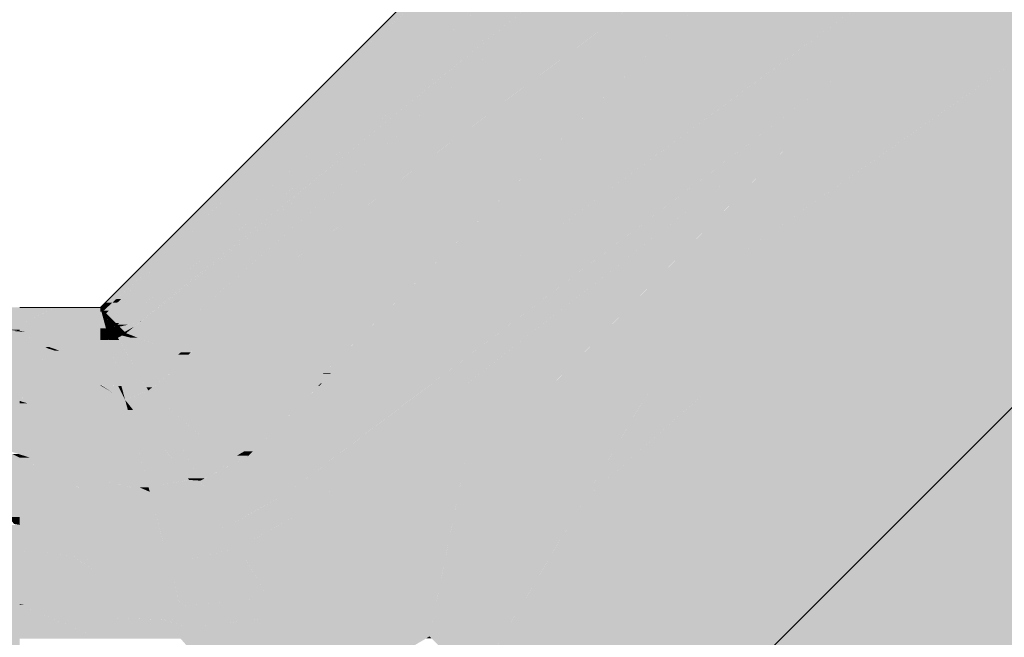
# Model space of a CAD drawing. Extents: x -123 to 597, y -160 to 584.
# Tile 160 of 207: x 13.145 to 14.659, y 226.224 to 227.174. Entities that reach past the tile are written whole.
import ezdxf
from ezdxf.lldxf.tags import DXFTag

# ---------------------------------------------------------------- set-up
doc = ezdxf.new("R2010")
doc.units = 0
doc.layers.get('0').update_dxf_attribs({"lineweight": 35})
for name, color, linetype, lineweight, true_color in [('S_Entlüftung', 4, 'Continuous', 5, 0x00ffff), ('S_Entlüftung-Shading', 4, 'Continuous', 5, 0x00ffff), ('S_Entlüftung_Beschriftung', 4, 'Continuous', 18, 0x00ffff), ('S_Entlüftung_Beschriftung-Shading', 4, 'Continuous', 18, 0x00ffff)]:
    doc.layers.add(name, color=color, linetype=linetype, lineweight=lineweight, true_color=true_color)
tags = doc.linetypes.add('STRICHPUNKT2', pattern=[12.7, 6.35, -3.175, 0, -3.175]).pattern_tags.tags
tags[10:11] = [DXFTag(74, 4), DXFTag(75, 0), DXFTag(340, '0'), DXFTag(46, 0.0), DXFTag(50, 0.0), DXFTag(44, 0.0), DXFTag(45, 0.0)]
tags[8:9] = [DXFTag(74, 4), DXFTag(75, 0), DXFTag(340, '0'), DXFTag(46, 0.0), DXFTag(50, 0.0), DXFTag(44, 0.0), DXFTag(45, 0.0)]
tags[6:7] = [DXFTag(74, 4), DXFTag(75, 0), DXFTag(340, '0'), DXFTag(46, 0.0), DXFTag(50, 0.0), DXFTag(44, 0.0), DXFTag(45, 0.0)]
tags[4:5] = [DXFTag(74, 4), DXFTag(75, 0), DXFTag(340, '0'), DXFTag(46, 0.0), DXFTag(50, 0.0), DXFTag(44, 0.0), DXFTag(45, 0.0)]

# ---------------------------------------------------------------- blocks, each defined once
blk = doc.blocks.new('Shading-A07ALSGF1N', base_point=(15.888, 226.239))
at = {"layer": 'S_Entlüftung_Beschriftung-Shading', "color": 134, "true_color": 0x009090}
for points in [[(13.6555, 227.0862), (13.624, 227.0862), (14.0432, 227.4525)], [(13.5307, 226.9618), (13.5237, 226.9618), (13.9425, 227.3517)], [(13.5237, 226.9618), (13.9425, 227.3517), (13.9366, 227.3517)], [(13.5307, 226.9618), (13.7955, 227.2048), (13.7873, 227.2048)], [(13.5525, 226.9618), (13.5307, 226.9618), (13.7955, 227.2048)], [(13.624, 227.0862), (13.744, 227.1911), (13.7289, 227.1911)], [(13.2875, 226.7387), (13.2764, 226.7387), (13.6555, 227.0862)], [(13.2764, 226.7387), (13.6555, 227.0862), (13.624, 227.0862)], [(13.2875, 226.7387), (13.5307, 226.9618), (13.5237, 226.9618)], [(13.3007, 226.744), (13.2933, 226.744), (13.5307, 226.9618)], [(13.3578, 226.7671), (13.3251, 226.7671), (13.5525, 226.9618)], [(13.3251, 226.7671), (13.5525, 226.9618), (13.5307, 226.9618)], [(13.2979, 226.7072), (13.2929, 226.7072), (13.3578, 226.7671)], [(13.3007, 226.744), (13.3578, 226.7671), (13.3251, 226.7671)], [(13.3328, 226.744), (13.3007, 226.744), (13.3578, 226.7671)], [(13.3093, 226.7223), (13.2778, 226.7223), (13.3328, 226.744)], [(13.2778, 226.7223), (13.3328, 226.744), (13.3007, 226.744)], [(13.2951, 226.7387), (13.2875, 226.7387), (13.3007, 226.744)], [(13.2875, 226.7387), (13.3007, 226.744), (13.2933, 226.744)], [(13.1449, 226.7053), (13.2012, 226.7312), (13.1449, 226.7312)], [(13.2689, 226.7245), (13.1868, 226.7245), (13.2012, 226.7312)], [(13.2689, 226.7245), (13.2689, 226.7312), (13.2012, 226.7312)], [(13.2689, 226.7312), (13.2875, 226.7387), (13.2764, 226.7387)], [(13.2793, 226.7312), (13.2689, 226.7312), (13.2875, 226.7387)], [(13.2724, 226.7252), (13.2705, 226.7252), (13.2689, 226.7312)], [(13.2707, 226.7246), (13.2689, 226.7246), (13.2689, 226.7312)], [(13.2739, 226.7262), (13.2718, 226.7262), (13.2689, 226.7312)], [(13.2739, 226.7262), (13.2793, 226.7312), (13.2689, 226.7312)], [(13.2724, 226.7252), (13.2739, 226.7262), (13.2718, 226.7262)], [(13.2749, 226.7252), (13.2724, 226.7252), (13.2739, 226.7262)], [(13.2819, 226.7262), (13.2739, 226.7262), (13.2951, 226.7387)], [(13.2739, 226.7262), (13.2951, 226.7387), (13.2875, 226.7387)], [(13.2778, 226.7223), (13.2819, 226.7262), (13.2739, 226.7262)], [(13.2689, 226.7053), (13.1449, 226.7053), (13.2689, 226.7245)], [(13.1449, 226.7053), (13.2689, 226.7245), (13.1868, 226.7245)], [(13.2689, 226.7245), (13.2707, 226.7246), (13.2689, 226.7246)], [(13.2707, 226.7245), (13.2689, 226.7245), (13.2707, 226.7246)], [(13.2775, 226.6992), (13.2689, 226.6992), (13.2707, 226.7245)], [(13.2689, 226.6992), (13.2707, 226.7245), (13.2689, 226.7245)], [(13.2707, 226.7246), (13.2724, 226.7252), (13.2705, 226.7252)], [(13.2727, 226.7246), (13.2707, 226.7246), (13.2724, 226.7252)], [(13.2718, 226.7205), (13.2727, 226.7246), (13.2707, 226.7246)], [(13.2751, 226.7205), (13.2718, 226.7205), (13.2727, 226.7246)], [(13.272, 226.7196), (13.2751, 226.7205), (13.2718, 226.7205)], [(13.2756, 226.7196), (13.272, 226.7196), (13.2751, 226.7205)], [(13.2767, 226.7021), (13.2756, 226.7196), (13.272, 226.7196)], [(13.274, 226.7223), (13.2749, 226.7252), (13.2724, 226.7252)], [(13.2778, 226.7223), (13.274, 226.7223), (13.2749, 226.7252)], [(13.2751, 226.7205), (13.2778, 226.7223), (13.274, 226.7223)], [(13.2796, 226.7205), (13.2751, 226.7205), (13.2778, 226.7223)], [(13.2828, 226.7072), (13.2796, 226.7205), (13.2751, 226.7205)], [(13.2857, 226.7021), (13.2767, 226.7021), (13.2756, 226.7196)], [(13.2929, 226.7072), (13.3093, 226.7223), (13.2778, 226.7223)], [(13.2929, 226.7072), (13.2828, 226.7072), (13.2796, 226.7205)], [(13.2689, 226.6985), (13.2689, 226.7053), (13.1449, 226.7053)], [(13.2689, 226.6985), (13.2171, 226.6985), (13.1449, 226.7053)], [(13.1449, 226.6968), (13.2358, 226.6968), (13.1449, 226.7053)], [(13.2013, 226.6937), (13.2689, 226.6937), (13.1449, 226.6968)], [(13.2689, 226.6937), (13.1449, 226.6968), (13.2358, 226.6968)], [(13.1449, 226.6947), (13.1835, 226.6947), (13.1449, 226.6968)], [(13.2689, 226.6937), (13.2689, 226.6985), (13.2171, 226.6985)], [(13.2689, 226.6985), (13.2775, 226.6992), (13.2689, 226.6992)], [(13.2777, 226.6985), (13.2689, 226.6985), (13.2775, 226.6992)], [(13.2786, 226.695), (13.2689, 226.695), (13.2777, 226.6985)], [(13.2689, 226.695), (13.2777, 226.6985), (13.2689, 226.6985)], [(13.2775, 226.6992), (13.2857, 226.7021), (13.2767, 226.7021)], [(13.2874, 226.6992), (13.2775, 226.6992), (13.2857, 226.7021)], [(13.2776, 226.6987), (13.2874, 226.6992), (13.2775, 226.6992)], [(13.2877, 226.6987), (13.2776, 226.6987), (13.2874, 226.6992)], [(13.2786, 226.695), (13.2877, 226.6987), (13.2776, 226.6987)], [(13.2857, 226.7021), (13.2929, 226.7072), (13.2828, 226.7072)], [(13.2916, 226.7021), (13.2857, 226.7021), (13.2954, 226.7047)], [(13.2857, 226.7021), (13.2954, 226.7047), (13.2893, 226.7047)], [(13.2874, 226.6992), (13.2916, 226.7021), (13.2857, 226.7021)], [(13.2883, 226.6992), (13.2874, 226.6992), (13.2954, 226.7047)], [(13.2877, 226.6987), (13.2883, 226.6992), (13.2874, 226.6992)], [(13.2954, 226.7047), (13.2893, 226.7047), (13.2929, 226.7072)], [(13.2954, 226.7047), (13.2979, 226.7072), (13.2929, 226.7072)], [(13.152, 226.6937), (13.2013, 226.6937), (13.1449, 226.6947)], [(13.2013, 226.6937), (13.1449, 226.6947), (13.1835, 226.6947)], [(13.1449, 226.6937), (13.152, 226.6937), (13.1449, 226.6947)], [(13.2689, 226.6937), (13.2786, 226.695), (13.2689, 226.695)]]:
    blk.add_solid(points, dxfattribs=at)
at = {"layer": 'S_Entlüftung_Beschriftung-Shading', "color": 132, "true_color": 0x00e4e4}
for points in [[(13.6478, 226.6147), (13.6096, 226.6147), (14.7213, 227.4058)], [(13.6096, 226.6147), (14.7213, 227.4058), (14.6896, 227.4058)], [(14.4009, 227.0854), (14.2866, 227.0854), (14.7213, 227.4058)], [(13.6096, 226.6147), (14.6096, 227.3471), (14.3522, 227.3471)], [(13.6096, 226.6147), (13.6081, 226.6147), (14.344, 227.339)], [(13.6081, 226.6147), (14.344, 227.339), (14.3323, 227.339)], [(13.6324, 226.5034), (13.4967, 226.5034), (14.4009, 227.0854)], [(13.4967, 226.5034), (14.4009, 227.0854), (14.2866, 227.0854)], [(14.28, 226.9645), (14.2413, 226.9645), (14.4009, 227.0854)], [(13.8353, 226.6165), (13.7818, 226.6165), (14.28, 226.9645)], [(13.7818, 226.6165), (14.28, 226.9645), (14.2413, 226.9645)], [(13.9283, 226.6127), (13.8305, 226.6127), (14.28, 226.9645)], [(13.4967, 226.5034), (13.6478, 226.6147), (13.6096, 226.6147)], [(13.4967, 226.5034), (13.6053, 226.6105), (13.6038, 226.6105)], [(13.6159, 226.4449), (13.5552, 226.4449), (13.8305, 226.6127)], [(13.5552, 226.4449), (13.8305, 226.6127), (13.7769, 226.6127)], [(13.6038, 226.6105), (13.6096, 226.6147), (13.6081, 226.6147)], [(13.6053, 226.6105), (13.6038, 226.6105), (13.6096, 226.6147)], [(13.8345, 226.519), (13.7106, 226.519), (13.9213, 226.6058)], [(13.7106, 226.519), (13.9213, 226.6058), (13.8215, 226.6058)], [(13.8305, 226.6127), (13.7769, 226.6127), (13.7818, 226.6165)], [(13.8305, 226.6127), (13.8353, 226.6165), (13.7818, 226.6165)], [(13.9213, 226.6058), (13.8215, 226.6058), (13.8305, 226.6127)], [(13.9213, 226.6058), (13.9283, 226.6127), (13.8305, 226.6127)], [(13.7166, 226.4182), (13.5818, 226.4182), (13.8345, 226.519)], [(13.5818, 226.4182), (13.8345, 226.519), (13.7106, 226.519)], [(13.6718, 226.3562), (13.6439, 226.3562), (13.8345, 226.519)], [(13.5479, 226.4522), (13.43, 226.4522), (13.4967, 226.5034)], [(13.5552, 226.4449), (13.6324, 226.5034), (13.4967, 226.5034)], [(13.4486, 226.42), (13.3523, 226.42), (13.43, 226.4522)], [(13.4342, 226.4449), (13.5479, 226.4522), (13.43, 226.4522)], [(13.5552, 226.4449), (13.4342, 226.4449), (13.5479, 226.4522)], [(13.4635, 226.3942), (13.5552, 226.4449), (13.4342, 226.4449)], [(13.5818, 226.4182), (13.5071, 226.4182), (13.5552, 226.4449)], [(13.5818, 226.4182), (13.6159, 226.4449), (13.5552, 226.4449)], [(13.2689, 226.3967), (13.1449, 226.3967), (13.2689, 226.409)], [(13.1449, 226.3967), (13.2689, 226.409), (13.1449, 226.409)], [(13.3552, 226.409), (13.2689, 226.409), (13.3523, 226.42)], [(13.3598, 226.3919), (13.2689, 226.3919), (13.2689, 226.409)], [(13.3598, 226.3919), (13.3552, 226.409), (13.2689, 226.409)], [(13.3592, 226.3942), (13.4486, 226.42), (13.3523, 226.42)], [(13.4635, 226.3942), (13.3592, 226.3942), (13.4486, 226.42)], [(13.5395, 226.3942), (13.4635, 226.3942), (13.5818, 226.4182)], [(13.4635, 226.3942), (13.5818, 226.4182), (13.5071, 226.4182)], [(13.6385, 226.3616), (13.4823, 226.3616), (13.5818, 226.4182)], [(13.6439, 226.3562), (13.7166, 226.4182), (13.5818, 226.4182)], [(13.2689, 226.3754), (13.2689, 226.3967), (13.1449, 226.3967)], [(13.2689, 226.3754), (13.1449, 226.3754), (13.1449, 226.3967)], [(13.3653, 226.3716), (13.4635, 226.3942), (13.3592, 226.3942)], [(13.4734, 226.3771), (13.3892, 226.3771), (13.4635, 226.3942)], [(13.4823, 226.3616), (13.5395, 226.3942), (13.4635, 226.3942)], [(13.3642, 226.3754), (13.2689, 226.3754), (13.3598, 226.3919)], [(13.2689, 226.3754), (13.3598, 226.3919), (13.2689, 226.3919)], [(13.2689, 226.3623), (13.1449, 226.3623), (13.2689, 226.3754)], [(13.1449, 226.3623), (13.2689, 226.3754), (13.1449, 226.3754)], [(13.2689, 226.3406), (13.2689, 226.3623), (13.1449, 226.3623)], [(13.2446, 226.2753), (13.1449, 226.2753), (13.1449, 226.3623)], [(13.2265, 226.348), (13.1613, 226.348), (13.1449, 226.3623)], [(13.3653, 226.3716), (13.3642, 226.3754), (13.2689, 226.3754)], [(13.3653, 226.3716), (13.2689, 226.3716), (13.2689, 226.3754)], [(13.3736, 226.3406), (13.2689, 226.3406), (13.3653, 226.3716)], [(13.2689, 226.3406), (13.3653, 226.3716), (13.2689, 226.3716)], [(13.4002, 226.3716), (13.3653, 226.3716), (13.3892, 226.3771)], [(13.3706, 226.3516), (13.4002, 226.3716), (13.3653, 226.3716)], [(13.4398, 226.3516), (13.3706, 226.3516), (13.4002, 226.3716)], [(13.4199, 226.3616), (13.4734, 226.3771), (13.3892, 226.3771)], [(13.4823, 226.3616), (13.4199, 226.3616), (13.4734, 226.3771)], [(13.1913, 226.3218), (13.2265, 226.348), (13.1613, 226.348)], [(13.2689, 226.3218), (13.1913, 226.3218), (13.2265, 226.348)], [(13.2689, 226.3406), (13.2386, 226.3406), (13.2265, 226.348)], [(13.3747, 226.3362), (13.4398, 226.3516), (13.3706, 226.3516)], [(13.4969, 226.3362), (13.3747, 226.3362), (13.4823, 226.3616)], [(13.4398, 226.3516), (13.4823, 226.3616), (13.4199, 226.3616)], [(13.4854, 226.3562), (13.6385, 226.3616), (13.4823, 226.3616)], [(13.6439, 226.3562), (13.4854, 226.3562), (13.6385, 226.3616)], [(13.5271, 226.284), (13.6439, 226.3562), (13.4854, 226.3562)], [(13.6578, 226.3423), (13.6214, 226.3423), (13.6439, 226.3562)], [(13.6578, 226.3423), (13.6718, 226.3562), (13.6439, 226.3562)], [(13.2689, 226.3218), (13.2689, 226.3406), (13.2386, 226.3406)], [(13.3747, 226.3362), (13.3736, 226.3406), (13.2689, 226.3406)], [(13.3747, 226.3362), (13.2689, 226.3362), (13.2689, 226.3406)], [(13.3786, 226.3218), (13.2689, 226.3218), (13.3747, 226.3362)], [(13.2689, 226.3218), (13.3747, 226.3362), (13.2689, 226.3362)], [(13.3888, 226.284), (13.4969, 226.3362), (13.3747, 226.3362)], [(13.5271, 226.284), (13.3888, 226.284), (13.4969, 226.3362)], [(13.5528, 226.284), (13.5271, 226.284), (13.6578, 226.3423)], [(13.5271, 226.284), (13.6578, 226.3423), (13.6214, 226.3423)], [(13.5678, 226.2732), (13.5333, 226.2732), (13.6578, 226.3423)], [(13.2689, 226.2541), (13.2689, 226.3218), (13.1913, 226.3218)], [(13.3919, 226.2721), (13.3786, 226.3218), (13.2689, 226.3218)], [(13.3919, 226.2721), (13.2689, 226.2721), (13.2689, 226.3218)], [(13.2689, 226.2541), (13.2446, 226.2753), (13.1449, 226.2753)], [(13.1532, 226.2739), (13.1449, 226.2739), (13.1449, 226.2753)], [(13.1922, 226.2541), (13.1532, 226.2739), (13.1449, 226.2739)], [(13.1449, 226.2219), (13.2689, 226.2219), (13.1449, 226.2739)], [(13.2689, 226.2541), (13.1922, 226.2541), (13.1532, 226.2739)], [(13.3968, 226.2541), (13.2689, 226.2541), (13.3919, 226.2721)], [(13.2689, 226.2541), (13.3919, 226.2721), (13.2689, 226.2721)], [(13.3919, 226.2721), (13.5271, 226.284), (13.3888, 226.284)], [(13.3919, 226.2721), (13.4844, 226.2728), (13.4001, 226.2728)], [(13.4817, 226.2721), (13.3919, 226.2721), (13.4844, 226.2728)], [(13.3978, 226.2502), (13.4817, 226.2721), (13.3919, 226.2721)], [(13.4844, 226.2728), (13.4001, 226.2728), (13.5271, 226.284)], [(13.5439, 226.2549), (13.4158, 226.2549), (13.4844, 226.2728)], [(13.4844, 226.2728), (13.5333, 226.2732), (13.4859, 226.2732)], [(13.5336, 226.2728), (13.4844, 226.2728), (13.5333, 226.2732)], [(13.5439, 226.2549), (13.5336, 226.2728), (13.4844, 226.2728)], [(13.5333, 226.2732), (13.4859, 226.2732), (13.5271, 226.284)], [(13.5333, 226.2732), (13.5528, 226.284), (13.5271, 226.284)], [(13.5439, 226.2549), (13.5678, 226.2732), (13.5333, 226.2732)], [(13.2689, 226.2219), (13.2689, 226.2541), (13.1922, 226.2541)], [(13.3978, 226.2502), (13.3968, 226.2541), (13.2689, 226.2541)], [(13.367, 226.2511), (13.2689, 226.2511), (13.2689, 226.2541)], [(13.3923, 226.2219), (13.2689, 226.2219), (13.367, 226.2511)], [(13.2689, 226.2219), (13.367, 226.2511), (13.2689, 226.2511)], [(13.3978, 226.2502), (13.3697, 226.2502), (13.367, 226.2511)], [(13.4007, 226.2392), (13.3773, 226.2392), (13.367, 226.2511)], [(13.4007, 226.2392), (13.3978, 226.2502), (13.3697, 226.2502)], [(13.5008, 226.2502), (13.3978, 226.2502), (13.5439, 226.2549)], [(13.3978, 226.2502), (13.5439, 226.2549), (13.4158, 226.2549)], [(13.4007, 226.2392), (13.5008, 226.2502), (13.3978, 226.2502)], [(13.5062, 226.2392), (13.4007, 226.2392), (13.5439, 226.2549)], [(13.4113, 226.1999), (13.4007, 226.2392), (13.3773, 226.2392)], [(13.4113, 226.1999), (13.5062, 226.2392), (13.4007, 226.2392)]]:
    blk.add_solid(points, dxfattribs=at)
at = {"layer": 'S_Entlüftung_Beschriftung-Shading', "color": 132, "true_color": 0x00cdcd}
for points in [[(13.4996, 226.7534), (14.3323, 227.339), (14.2777, 227.339)], [(13.7375, 226.7534), (13.4996, 226.7534), (14.3323, 227.339)], [(13.6235, 226.6301), (13.6123, 226.6301), (14.3323, 227.339)], [(13.9886, 227.1215), (13.8676, 227.1215), (14.1238, 227.2232)], [(13.8676, 227.1215), (14.1238, 227.2232), (14.0166, 227.2232)], [(13.9027, 227.1565), (14.0166, 227.2232), (13.9693, 227.2232)], [(13.919, 227.1565), (13.9027, 227.1565), (14.0166, 227.2232)], [(13.8676, 227.1215), (13.919, 227.1565), (13.9027, 227.1565)], [(13.4996, 226.7534), (13.9886, 227.1215), (13.8676, 227.1215)], [(13.6414, 226.6588), (13.4049, 226.6588), (13.7375, 226.7534)], [(13.4049, 226.6588), (13.7375, 226.7534), (13.4996, 226.7534)], [(13.6123, 226.6301), (13.3763, 226.6301), (13.4049, 226.6588)], [(13.6123, 226.6301), (13.6414, 226.6588), (13.4049, 226.6588)], [(13.6091, 226.627), (13.3731, 226.627), (13.6123, 226.6301)], [(13.3731, 226.627), (13.6123, 226.6301), (13.3763, 226.6301)], [(13.4902, 226.5099), (13.6091, 226.627), (13.3731, 226.627)], [(13.6038, 226.6105), (13.5923, 226.6105), (13.6221, 226.6288)], [(13.5923, 226.6105), (13.6221, 226.6288), (13.6109, 226.6288)], [(13.6221, 226.6288), (13.6109, 226.6288), (13.6123, 226.6301)], [(13.6221, 226.6288), (13.6235, 226.6301), (13.6123, 226.6301)], [(13.4902, 226.5099), (13.6038, 226.6105), (13.5923, 226.6105)], [(13.5033, 226.5099), (13.4902, 226.5099), (13.6038, 226.6105)], [(13.1449, 226.5052), (13.1569, 226.5838), (13.1449, 226.5838)], [(13.2672, 226.5052), (13.1449, 226.5052), (13.1569, 226.5838)], [(13.2689, 226.5039), (13.2689, 226.5838), (13.1569, 226.5838)], [(13.1488, 226.5039), (13.2672, 226.5052), (13.1449, 226.5052)], [(13.161, 226.5001), (13.1449, 226.5001), (13.1449, 226.5052)], [(13.2126, 226.466), (13.161, 226.5001), (13.1449, 226.5001)], [(13.1449, 226.4376), (13.2689, 226.4376), (13.1449, 226.5001)], [(13.2689, 226.5039), (13.1488, 226.5039), (13.2672, 226.5052)], [(13.2689, 226.466), (13.2689, 226.5039), (13.1488, 226.5039)], [(13.2689, 226.466), (13.2126, 226.466), (13.161, 226.5001)], [(13.4967, 226.5034), (13.5033, 226.5099), (13.4902, 226.5099)], [(13.2689, 226.4376), (13.2689, 226.466), (13.2126, 226.466)], [(13.1449, 226.409), (13.2689, 226.409), (13.1449, 226.4376)], [(13.2689, 226.409), (13.1449, 226.4376), (13.2689, 226.4376)]]:
    blk.add_solid(points, dxfattribs=at)
at = {"layer": 'S_Entlüftung_Beschriftung-Shading', "color": 4, "true_color": 0x00f5f5}
for points in [[(14.4009, 227.0854), (14.8142, 227.3129), (14.6284, 227.3129)], [(14.4867, 227.0854), (14.4009, 227.0854), (14.8368, 227.2903)], [(14.4009, 227.0854), (14.8368, 227.2903), (14.7731, 227.2903)], [(14.5304, 227.0083), (14.3549, 227.0083), (14.8759, 227.2512)], [(14.3549, 227.0083), (14.8759, 227.2512), (14.77, 227.2512)], [(14.1966, 226.5982), (14.1101, 226.5982), (14.9036, 227.2235)], [(14.2856, 226.5949), (14.1928, 226.5949), (14.9089, 227.2182)], [(14.1928, 226.5949), (14.9089, 227.2182), (14.8976, 227.2182)], [(14.3607, 226.7956), (14.228, 226.7956), (14.9036, 227.2235)], [(14.228, 226.7956), (14.9036, 227.2235), (14.8365, 227.2235)], [(14.3549, 227.0083), (14.3239, 227.0083), (14.4009, 227.0854)], [(14.3549, 227.0083), (14.4867, 227.0854), (14.4009, 227.0854)], [(14.228, 226.7956), (14.1449, 226.7956), (14.3549, 227.0083)], [(14.228, 226.7956), (14.5304, 227.0083), (14.3549, 227.0083)], [(14.28, 226.9645), (14.3549, 227.0083), (14.3239, 227.0083)], [(14.3116, 226.9645), (14.28, 226.9645), (14.3549, 227.0083)], [(13.9573, 226.6058), (13.9213, 226.6058), (14.3116, 226.9645)], [(13.9213, 226.6058), (14.3116, 226.9645), (14.28, 226.9645)], [(13.956, 226.6044), (14.228, 226.7956), (14.1449, 226.7956)], [(14.0761, 226.6044), (13.956, 226.6044), (14.228, 226.7956)], [(14.111, 226.5997), (14.0723, 226.5997), (14.228, 226.7956)], [(14.1101, 226.5982), (14.3607, 226.7956), (14.228, 226.7956)], [(13.956, 226.6044), (13.9199, 226.6044), (13.9213, 226.6058)], [(13.956, 226.6044), (13.9573, 226.6058), (13.9213, 226.6058)], [(13.8345, 226.519), (13.956, 226.6044), (13.9199, 226.6044)], [(14.0082, 226.519), (13.8345, 226.519), (14.0723, 226.5997)], [(13.8345, 226.519), (14.0723, 226.5997), (13.9493, 226.5997)], [(14.0135, 226.4363), (13.9425, 226.4363), (14.1101, 226.5982)], [(13.9425, 226.4363), (14.1101, 226.5982), (14.0711, 226.5982)], [(14.0723, 226.5997), (13.9493, 226.5997), (13.956, 226.6044)], [(14.0723, 226.5997), (14.0761, 226.6044), (13.956, 226.6044)], [(14.0734, 226.3827), (13.9815, 226.3827), (14.282, 226.5913)], [(14.0135, 226.4363), (14.1928, 226.5949), (14.1082, 226.5949)], [(14.0588, 226.4363), (14.0135, 226.4363), (14.282, 226.5913)], [(14.0135, 226.4363), (14.282, 226.5913), (14.1888, 226.5913)], [(14.1101, 226.5982), (14.0711, 226.5982), (14.0723, 226.5997)], [(14.1101, 226.5982), (14.111, 226.5997), (14.0723, 226.5997)], [(14.1928, 226.5949), (14.1082, 226.5949), (14.1101, 226.5982)], [(14.1928, 226.5949), (14.1966, 226.5982), (14.1101, 226.5982)], [(14.282, 226.5913), (14.1888, 226.5913), (14.1928, 226.5949)], [(14.282, 226.5913), (14.2856, 226.5949), (14.1928, 226.5949)], [(14.6726, 226.033), (14.529, 226.033), (15.0623, 226.5663)], [(13.7986, 226.3423), (13.6578, 226.3423), (13.8345, 226.519)], [(13.7749, 226.2252), (14.0082, 226.519), (13.8345, 226.519)], [(13.7749, 226.2252), (14.0135, 226.4363), (13.9425, 226.4363)], [(13.9835, 226.3861), (13.9567, 226.3861), (14.0135, 226.4363)], [(13.9815, 226.3827), (14.0588, 226.4363), (14.0135, 226.4363)], [(13.8875, 226.2252), (13.7749, 226.2252), (13.9815, 226.3827)], [(13.7749, 226.2252), (13.9815, 226.3827), (13.9529, 226.3827)], [(13.9815, 226.3827), (13.9529, 226.3827), (13.9567, 226.3861)], [(13.9815, 226.3827), (13.9835, 226.3861), (13.9567, 226.3861)], [(14.0623, 226.3715), (13.9749, 226.3715), (13.9815, 226.3827)], [(14.0623, 226.3715), (14.0734, 226.3827), (13.9815, 226.3827)], [(13.8454, 226.1547), (14.0623, 226.3715), (13.9749, 226.3715)], [(13.7452, 226.2549), (13.5439, 226.2549), (13.6578, 226.3423)], [(13.7749, 226.2252), (13.7986, 226.3423), (13.6578, 226.3423)], [(14.4669, 225.6254), (14.3747, 225.6254), (14.9293, 226.2956)], [(14.3747, 225.6254), (14.9293, 226.2956), (14.8645, 226.2956)], [(14.44, 225.5708), (14.4293, 225.5708), (14.9187, 226.2741)], [(14.4293, 225.5708), (14.9187, 226.2741), (14.9145, 226.2741)], [(14.6999, 225.8287), (14.6155, 225.8287), (14.9187, 226.2741)], [(13.5756, 226.1999), (13.4113, 226.1999), (13.5439, 226.2549)], [(13.561, 226.2252), (13.7452, 226.2549), (13.5439, 226.2549)], [(13.7749, 226.2252), (13.561, 226.2252), (13.7452, 226.2549)], [(13.6157, 226.1306), (13.7749, 226.2252), (13.561, 226.2252)], [(13.7776, 226.2225), (13.7702, 226.2225), (13.7749, 226.2252)], [(13.8454, 226.1547), (13.8875, 226.2252), (13.7749, 226.2252)]]:
    blk.add_solid(points, dxfattribs=at)
at = {"layer": 'S_Entlüftung_Beschriftung-Shading', "color": 134, "true_color": 0x00b0b0}
for points in [[(13.3298, 226.7089), (13.3008, 226.7089), (13.9983, 227.2522)], [(13.3578, 226.7671), (13.9983, 227.2522), (13.9216, 227.2522)], [(13.3755, 226.7671), (13.3578, 226.7671), (13.9983, 227.2522)], [(13.9027, 227.1565), (13.8806, 227.1565), (13.9983, 227.2522)], [(13.3578, 226.7671), (13.8665, 227.2048), (13.7955, 227.2048)], [(13.3308, 226.7091), (13.3301, 226.7091), (13.9027, 227.1565)], [(13.3301, 226.7091), (13.9027, 227.1565), (13.8806, 227.1565)], [(13.8676, 227.1215), (13.8579, 227.1215), (13.9027, 227.1565)], [(13.3816, 226.6916), (13.3085, 226.6916), (13.8676, 227.1215)], [(13.3085, 226.6916), (13.8676, 227.1215), (13.8579, 227.1215)], [(13.4996, 226.7534), (13.4515, 226.7534), (13.8676, 227.1215)], [(13.2954, 226.7047), (13.3755, 226.7671), (13.3578, 226.7671)], [(13.4042, 226.672), (13.3594, 226.672), (13.4996, 226.7534)], [(13.3594, 226.672), (13.4996, 226.7534), (13.4515, 226.7534)], [(13.4084, 226.6623), (13.3928, 226.6623), (13.4996, 226.7534)], [(13.3113, 226.7047), (13.2954, 226.7047), (13.3298, 226.7089)], [(13.2954, 226.7047), (13.3298, 226.7089), (13.3008, 226.7089)], [(13.2984, 226.7017), (13.3113, 226.7047), (13.2954, 226.7047)], [(13.321, 226.7017), (13.2984, 226.7017), (13.3298, 226.7089)], [(13.3064, 226.6937), (13.321, 226.7017), (13.2984, 226.7017)], [(13.3111, 226.6937), (13.3064, 226.6937), (13.321, 226.7017)], [(13.3105, 226.6932), (13.3305, 226.7089), (13.3298, 226.7089)], [(13.3305, 226.7089), (13.3298, 226.7089), (13.3308, 226.7091)], [(13.3298, 226.7089), (13.3308, 226.7091), (13.3301, 226.7091)], [(13.184, 226.6706), (13.152, 226.6937), (13.1449, 226.6937)], [(13.165, 226.6818), (13.1449, 226.6818), (13.1449, 226.6937)], [(13.1882, 226.6682), (13.165, 226.6818), (13.1449, 226.6818)], [(13.1882, 226.6682), (13.1449, 226.6682), (13.1449, 226.6818)], [(13.1894, 226.6706), (13.2013, 226.6937), (13.152, 226.6937)], [(13.1894, 226.6706), (13.184, 226.6706), (13.152, 226.6937)], [(13.2689, 226.6706), (13.1894, 226.6706), (13.2689, 226.6818)], [(13.1894, 226.6706), (13.2689, 226.6818), (13.1952, 226.6818)], [(13.2689, 226.6818), (13.1952, 226.6818), (13.2013, 226.6937)], [(13.2689, 226.6818), (13.2689, 226.6937), (13.2013, 226.6937)], [(13.3105, 226.6932), (13.3069, 226.6932), (13.3064, 226.6937)], [(13.3105, 226.6932), (13.3111, 226.6937), (13.3064, 226.6937)], [(13.3085, 226.6916), (13.3105, 226.6932), (13.3069, 226.6932)], [(13.3263, 226.6847), (13.3154, 226.6847), (13.3085, 226.6916)], [(13.3594, 226.672), (13.3816, 226.6916), (13.3085, 226.6916)], [(13.3594, 226.672), (13.3281, 226.672), (13.3154, 226.6847)], [(13.3594, 226.672), (13.3263, 226.6847), (13.3154, 226.6847)], [(13.1699, 226.6325), (13.1449, 226.6325), (13.1882, 226.6682)], [(13.1449, 226.6325), (13.1882, 226.6682), (13.1449, 226.6682)], [(13.2689, 226.6426), (13.1751, 226.6426), (13.1882, 226.6682)], [(13.1882, 226.6682), (13.1894, 226.6706), (13.184, 226.6706)], [(13.1933, 226.6682), (13.1882, 226.6682), (13.1894, 226.6706)], [(13.1988, 226.6648), (13.1933, 226.6682), (13.1882, 226.6682)], [(13.2059, 226.6648), (13.1988, 226.6648), (13.1894, 226.6706)], [(13.2689, 226.6426), (13.2689, 226.6706), (13.1894, 226.6706)], [(13.3428, 226.6573), (13.3594, 226.672), (13.3281, 226.672)], [(13.3928, 226.6623), (13.3484, 226.6623), (13.3594, 226.672)], [(13.3928, 226.6623), (13.4042, 226.672), (13.3594, 226.672)], [(13.2689, 226.6426), (13.2059, 226.6648), (13.1988, 226.6648)], [(13.387, 226.6573), (13.3428, 226.6573), (13.3928, 226.6623)], [(13.3428, 226.6573), (13.3928, 226.6623), (13.3484, 226.6623)], [(13.3632, 226.6369), (13.387, 226.6573), (13.3428, 226.6573)], [(13.3831, 226.6369), (13.3632, 226.6369), (13.4049, 226.6588)], [(13.3632, 226.6369), (13.4049, 226.6588), (13.3887, 226.6588)], [(13.4049, 226.6588), (13.3887, 226.6588), (13.3928, 226.6623)], [(13.4049, 226.6588), (13.4084, 226.6623), (13.3928, 226.6623)], [(13.2689, 226.6286), (13.1679, 226.6286), (13.2689, 226.6426)], [(13.1679, 226.6286), (13.2689, 226.6426), (13.1751, 226.6426)], [(13.3731, 226.627), (13.3831, 226.6369), (13.3632, 226.6369)], [(13.1679, 226.6286), (13.1699, 226.6325), (13.1449, 226.6325)], [(13.1679, 226.6286), (13.1449, 226.6286), (13.1449, 226.6325)], [(13.1467, 226.5873), (13.1449, 226.5873), (13.1679, 226.6286)], [(13.1449, 226.5873), (13.1679, 226.6286), (13.1449, 226.6286)], [(13.2689, 226.6113), (13.159, 226.6113), (13.1679, 226.6286)], [(13.2689, 226.6113), (13.2689, 226.6286), (13.1679, 226.6286)], [(13.1693, 226.5868), (13.1465, 226.5868), (13.2689, 226.6113)], [(13.1465, 226.5868), (13.2689, 226.6113), (13.159, 226.6113)], [(13.1569, 226.5838), (13.2689, 226.5838), (13.2689, 226.6113)], [(13.1465, 226.5868), (13.1467, 226.5873), (13.1449, 226.5873)], [(13.1465, 226.5868), (13.1449, 226.5868), (13.1449, 226.5873)], [(13.1449, 226.5838), (13.1465, 226.5868), (13.1449, 226.5868)], [(13.1449, 226.5838), (13.1569, 226.5838), (13.1465, 226.5868)], [(13.1569, 226.5838), (13.1693, 226.5868), (13.1465, 226.5868)]]:
    blk.add_solid(points, dxfattribs=at)
at = {"layer": 'S_Entlüftung_Beschriftung-Shading', "color": 4, "true_color": 0x00fdfd}
for points in [[(14.6847, 226.5913), (14.282, 226.5913), (15.1102, 227.0168)], [(14.282, 226.5913), (15.1102, 227.0168), (14.7076, 227.0168)], [(14.1888, 225.9534), (14.0467, 225.9534), (15.0727, 226.9619)], [(14.0467, 225.9534), (15.0727, 226.9619), (15.0552, 226.9619)], [(14.3337, 225.8777), (14.1224, 225.8777), (15.0727, 226.9619)], [(14.529, 226.033), (14.4395, 226.033), (15.0727, 226.9619)], [(14.529, 226.033), (15.1485, 226.9619), (15.0727, 226.9619)], [(14.6797, 226.5864), (14.2771, 226.5864), (14.282, 226.5913)], [(14.6797, 226.5864), (14.6847, 226.5913), (14.282, 226.5913)], [(14.248, 226.1547), (13.8454, 226.1547), (14.6797, 226.5864)], [(13.8454, 226.1547), (14.6797, 226.5864), (14.2771, 226.5864)], [(14.529, 226.033), (15.0623, 226.5663), (14.8847, 226.5663)]]:
    blk.add_solid(points, dxfattribs=at)
at = {"layer": 'S_Entlüftung_Beschriftung-Shading', "color": 134, "true_color": 0x00afaf}
for points in [[(13.2897, 226.6951), (13.2789, 226.6951), (13.2877, 226.6987)], [(13.3014, 226.6987), (13.2877, 226.6987), (13.2984, 226.7017)], [(13.2877, 226.6987), (13.2984, 226.7017), (13.2916, 226.7017)], [(13.2927, 226.6951), (13.2897, 226.6951), (13.2877, 226.6987)], [(13.293, 226.6948), (13.3014, 226.6987), (13.2877, 226.6987)], [(13.2984, 226.7017), (13.2916, 226.7017), (13.2954, 226.7047)], [(13.3053, 226.6948), (13.293, 226.6948), (13.3014, 226.6987)], [(13.279, 226.6937), (13.2689, 226.6937), (13.2786, 226.695)], [(13.2791, 226.6931), (13.2689, 226.6931), (13.2689, 226.6937)], [(13.2791, 226.6931), (13.279, 226.6937), (13.2689, 226.6937)], [(13.2821, 226.6818), (13.2689, 226.6818), (13.2791, 226.6931)], [(13.2689, 226.6818), (13.2791, 226.6931), (13.2689, 226.6931)], [(13.2823, 226.6813), (13.2821, 226.6818), (13.2689, 226.6818)], [(13.2823, 226.6813), (13.2689, 226.6813), (13.2689, 226.6818)], [(13.2926, 226.6426), (13.2689, 226.6426), (13.2823, 226.6813)], [(13.2689, 226.6426), (13.2823, 226.6813), (13.2689, 226.6813)], [(13.2898, 226.695), (13.2786, 226.695), (13.2897, 226.6951)], [(13.2786, 226.695), (13.2897, 226.6951), (13.2789, 226.6951)], [(13.2791, 226.6931), (13.2898, 226.695), (13.2786, 226.695)], [(13.2909, 226.6931), (13.2791, 226.6931), (13.2898, 226.695)], [(13.2922, 226.6908), (13.2797, 226.6908), (13.2791, 226.6931)], [(13.2922, 226.6908), (13.2909, 226.6931), (13.2791, 226.6931)], [(13.2814, 226.6845), (13.2922, 226.6908), (13.2797, 226.6908)], [(13.2959, 226.6845), (13.2814, 226.6845), (13.2922, 226.6908)], [(13.2823, 226.6813), (13.2959, 226.6845), (13.2814, 226.6845)], [(13.2977, 226.6813), (13.2823, 226.6813), (13.2959, 226.6845)], [(13.2924, 226.6435), (13.2977, 226.6813), (13.2823, 226.6813)], [(13.293, 226.6948), (13.2899, 226.6948), (13.2897, 226.6951)], [(13.293, 226.6948), (13.2927, 226.6951), (13.2897, 226.6951)], [(13.2922, 226.6908), (13.293, 226.6948), (13.2899, 226.6948)], [(13.2987, 226.6908), (13.2922, 226.6908), (13.293, 226.6948)], [(13.3023, 226.6881), (13.2938, 226.6881), (13.2922, 226.6908)], [(13.3023, 226.6881), (13.2987, 226.6908), (13.2922, 226.6908)], [(13.3195, 226.6435), (13.2924, 226.6435), (13.2977, 226.6813)], [(13.3064, 226.6937), (13.2946, 226.6937), (13.293, 226.6948)], [(13.3064, 226.6937), (13.3053, 226.6948), (13.293, 226.6948)], [(13.2959, 226.6845), (13.3023, 226.6881), (13.2938, 226.6881)], [(13.2975, 226.6916), (13.3064, 226.6937), (13.2946, 226.6937)], [(13.3156, 226.6845), (13.2959, 226.6845), (13.3154, 226.6847)], [(13.2959, 226.6845), (13.3154, 226.6847), (13.2963, 226.6847)], [(13.3428, 226.6573), (13.3116, 226.6573), (13.2959, 226.6845)], [(13.3428, 226.6573), (13.3156, 226.6845), (13.2959, 226.6845)], [(13.3154, 226.6847), (13.2963, 226.6847), (13.3023, 226.6881)], [(13.3085, 226.6916), (13.2975, 226.6916), (13.3064, 226.6937)], [(13.3023, 226.6881), (13.3085, 226.6916), (13.2975, 226.6916)], [(13.312, 226.6881), (13.3023, 226.6881), (13.3085, 226.6916)], [(13.3154, 226.6847), (13.312, 226.6881), (13.3023, 226.6881)], [(13.3195, 226.6435), (13.3428, 226.6573), (13.3116, 226.6573)], [(13.3566, 226.6435), (13.3195, 226.6435), (13.3428, 226.6573)], [(13.2937, 226.6389), (13.2926, 226.6426), (13.2689, 226.6426)], [(13.2937, 226.6389), (13.2689, 226.6389), (13.2689, 226.6426)], [(13.301, 226.6113), (13.2689, 226.6113), (13.2937, 226.6389)], [(13.2689, 226.6113), (13.2937, 226.6389), (13.2689, 226.6389)], [(13.2937, 226.6389), (13.3195, 226.6435), (13.2924, 226.6435)], [(13.3222, 226.6389), (13.2937, 226.6389), (13.3195, 226.6435)], [(13.299, 226.6188), (13.3222, 226.6389), (13.2937, 226.6389)], [(13.3338, 226.6188), (13.299, 226.6188), (13.3222, 226.6389)], [(13.3233, 226.6369), (13.3566, 226.6435), (13.3195, 226.6435)], [(13.3632, 226.6369), (13.3233, 226.6369), (13.3566, 226.6435)], [(13.3338, 226.6188), (13.3632, 226.6369), (13.3233, 226.6369)], [(13.3731, 226.627), (13.347, 226.627), (13.3632, 226.6369)], [(13.3584, 226.6188), (13.3338, 226.6188), (13.3731, 226.627)], [(13.3338, 226.6188), (13.3731, 226.627), (13.347, 226.627)], [(13.349, 226.6085), (13.3398, 226.6085), (13.3731, 226.627)], [(13.3013, 226.6103), (13.301, 226.6113), (13.2689, 226.6113)], [(13.3071, 226.5888), (13.2689, 226.5888), (13.2689, 226.6113)], [(13.2705, 226.6112), (13.269, 226.6112), (13.2689, 226.6113)], [(13.2874, 226.6004), (13.2705, 226.6112), (13.269, 226.6112)], [(13.2962, 226.6104), (13.2727, 226.6104), (13.2705, 226.6112)], [(13.3013, 226.6004), (13.2874, 226.6004), (13.2705, 226.6112)], [(13.3013, 226.6004), (13.2962, 226.6104), (13.2727, 226.6104)], [(13.3013, 226.6103), (13.2966, 226.6103), (13.2962, 226.6104)], [(13.3019, 226.6082), (13.2974, 226.6082), (13.2962, 226.6104)], [(13.3019, 226.6082), (13.3013, 226.6103), (13.2966, 226.6103)], [(13.3013, 226.6004), (13.3019, 226.6082), (13.2974, 226.6082)], [(13.3013, 226.6103), (13.3338, 226.6188), (13.299, 226.6188)], [(13.3387, 226.6103), (13.3013, 226.6103), (13.3338, 226.6188)], [(13.3018, 226.6085), (13.3387, 226.6103), (13.3013, 226.6103)], [(13.304, 226.6004), (13.3013, 226.6004), (13.3019, 226.6082)], [(13.3398, 226.6085), (13.3018, 226.6085), (13.3387, 226.6103)], [(13.3019, 226.6082), (13.3398, 226.6085), (13.3018, 226.6085)], [(13.3399, 226.6082), (13.3019, 226.6082), (13.3398, 226.6085)], [(13.3031, 226.6035), (13.3399, 226.6082), (13.3019, 226.6082)], [(13.3426, 226.6035), (13.3031, 226.6035), (13.3399, 226.6082)], [(13.3398, 226.6085), (13.3584, 226.6188), (13.3338, 226.6188)], [(13.3426, 226.6035), (13.349, 226.6085), (13.3398, 226.6085)], [(13.3071, 226.5888), (13.3013, 226.6004), (13.2874, 226.6004)], [(13.3042, 226.5994), (13.304, 226.6004), (13.3013, 226.6004)], [(13.3042, 226.5994), (13.3018, 226.5994), (13.3013, 226.6004)], [(13.3071, 226.5888), (13.3042, 226.5994), (13.3018, 226.5994)], [(13.3042, 226.5994), (13.3426, 226.6035), (13.3031, 226.6035)], [(13.3325, 226.5994), (13.3042, 226.5994), (13.3426, 226.6035)], [(13.3071, 226.5888), (13.3325, 226.5994), (13.3042, 226.5994)], [(13.2689, 226.5838), (13.3071, 226.5888), (13.2689, 226.5888)]]:
    blk.add_solid(points, dxfattribs=at)
at = {"layer": 'S_Entlüftung_Beschriftung-Shading', "color": 132, "true_color": 0x00cccc}
for points in [[(13.3965, 226.6035), (13.3426, 226.6035), (13.3731, 226.627)], [(13.3511, 226.5888), (13.3071, 226.5888), (13.3426, 226.6035)], [(13.4033, 226.5511), (13.3729, 226.5511), (13.3426, 226.6035)], [(13.4511, 226.5099), (13.3965, 226.6035), (13.3426, 226.6035)], [(13.4902, 226.5099), (13.4511, 226.5099), (13.3965, 226.6035)], [(13.3084, 226.5838), (13.2689, 226.5838), (13.3071, 226.5888)], [(13.3101, 226.5775), (13.2689, 226.5775), (13.2689, 226.5838)], [(13.3101, 226.5775), (13.3084, 226.5838), (13.2689, 226.5838)], [(13.3298, 226.5039), (13.2689, 226.5039), (13.3101, 226.5775)], [(13.2689, 226.5039), (13.3101, 226.5775), (13.2689, 226.5775)], [(13.3554, 226.5814), (13.313, 226.5814), (13.3071, 226.5888)], [(13.3162, 226.5775), (13.3101, 226.5775), (13.3071, 226.5888)], [(13.3554, 226.5814), (13.3511, 226.5888), (13.3071, 226.5888)], [(13.3192, 226.5736), (13.3111, 226.5736), (13.3101, 226.5775)], [(13.3192, 226.5736), (13.3162, 226.5775), (13.3101, 226.5775)], [(13.3192, 226.5736), (13.3554, 226.5814), (13.313, 226.5814)], [(13.3599, 226.5736), (13.3192, 226.5736), (13.3554, 226.5814)], [(13.339, 226.4698), (13.3192, 226.5736), (13.3111, 226.5736)], [(13.3729, 226.5511), (13.3372, 226.5511), (13.3192, 226.5736)], [(13.4023, 226.4698), (13.339, 226.4698), (13.3192, 226.5736)], [(13.3729, 226.5511), (13.3599, 226.5736), (13.3192, 226.5736)], [(13.4033, 226.4686), (13.3729, 226.5511), (13.3372, 226.5511)], [(13.467, 226.4962), (13.4046, 226.4962), (13.3729, 226.5511)], [(13.4205, 226.4686), (13.4033, 226.4686), (13.3729, 226.5511)], [(13.467, 226.4962), (13.4033, 226.5511), (13.3729, 226.5511)], [(13.339, 226.4698), (13.3298, 226.5039), (13.2689, 226.5039)], [(13.339, 226.4698), (13.2689, 226.4698), (13.2689, 226.5039)], [(13.4205, 226.4686), (13.4967, 226.5034), (13.4791, 226.5034)], [(13.4299, 226.4686), (13.4205, 226.4686), (13.4952, 226.5022)], [(13.4205, 226.4686), (13.4952, 226.5022), (13.4941, 226.5022)], [(13.4465, 226.4648), (13.4227, 226.4648), (13.4952, 226.5022)], [(13.467, 226.4962), (13.4902, 226.5099), (13.4511, 226.5099)], [(13.4967, 226.5034), (13.4791, 226.5034), (13.4902, 226.5099)], [(13.4952, 226.5022), (13.4941, 226.5022), (13.4967, 226.5034)], [(13.4205, 226.4686), (13.467, 226.4962), (13.4046, 226.4962)], [(13.34, 226.466), (13.2689, 226.466), (13.339, 226.4698)], [(13.2689, 226.466), (13.339, 226.4698), (13.2689, 226.4698)], [(13.4055, 226.4659), (13.4023, 226.4698), (13.339, 226.4698)], [(13.4055, 226.4659), (13.34, 226.4659), (13.339, 226.4698)], [(13.4055, 226.4659), (13.4205, 226.4686), (13.4033, 226.4686)], [(13.4221, 226.4659), (13.4055, 226.4659), (13.4205, 226.4686)], [(13.4227, 226.4648), (13.4299, 226.4686), (13.4205, 226.4686)], [(13.343, 226.4547), (13.34, 226.466), (13.2689, 226.466)], [(13.3209, 226.4581), (13.3018, 226.4581), (13.2689, 226.466)], [(13.3449, 226.4476), (13.2689, 226.4476), (13.2689, 226.466)], [(13.3449, 226.4476), (13.3209, 226.4581), (13.3018, 226.4581)], [(13.343, 226.4547), (13.3287, 226.4547), (13.3209, 226.4581)], [(13.3449, 226.4476), (13.343, 226.4547), (13.3287, 226.4547)], [(13.343, 226.4547), (13.4055, 226.4659), (13.34, 226.4659)], [(13.343, 226.4547), (13.4227, 226.4648), (13.3998, 226.4648)], [(13.4285, 226.4547), (13.343, 226.4547), (13.4227, 226.4648)], [(13.3437, 226.4522), (13.4285, 226.4547), (13.343, 226.4547)], [(13.43, 226.4522), (13.3437, 226.4522), (13.4285, 226.4547)], [(13.4227, 226.4648), (13.3998, 226.4648), (13.4055, 226.4659)], [(13.4227, 226.4648), (13.4221, 226.4659), (13.4055, 226.4659)], [(13.43, 226.4522), (13.4465, 226.4648), (13.4227, 226.4648)], [(13.3476, 226.4376), (13.2689, 226.4376), (13.3449, 226.4476)], [(13.2689, 226.4376), (13.3449, 226.4476), (13.2689, 226.4476)], [(13.3449, 226.4476), (13.43, 226.4522), (13.3437, 226.4522)], [(13.4191, 226.4476), (13.3449, 226.4476), (13.43, 226.4522)], [(13.3523, 226.42), (13.4191, 226.4476), (13.3449, 226.4476)], [(13.3523, 226.42), (13.3476, 226.4376), (13.2689, 226.4376)], [(13.3523, 226.42), (13.2689, 226.42), (13.2689, 226.4376)], [(13.2689, 226.409), (13.3523, 226.42), (13.2689, 226.42)]]:
    blk.add_solid(points, dxfattribs=at)
blk = doc.blocks.new('Shading-A07ALSGN1N', base_point=(13.1449, 226.7053))
at = {"layer": 'S_Entlüftung-Shading', "color": 134, "true_color": 0x009090}
for points in [[(13.1449, 226.7053), (13.1449, 226.7312), (12.6705, 226.7312)], [(13.1073, 226.6937), (13.1449, 226.6937), (12.9642, 226.706)], [(13.1449, 226.6937), (12.9642, 226.706), (12.9766, 226.706)], [(13.1449, 226.7053), (12.9899, 226.7053), (12.9766, 226.706)], [(13.1449, 226.7053), (13.1315, 226.706), (12.9766, 226.706)], [(13.1449, 226.6968), (13.1449, 226.7053), (12.9899, 226.7053)], [(13.1449, 226.6968), (13.1296, 226.6968), (13.1194, 226.6982)], [(13.1449, 226.6947), (13.1316, 226.6947), (13.1194, 226.6982)], [(13.1449, 226.6947), (13.1449, 226.6968), (13.1296, 226.6968)], [(13.1449, 226.6937), (13.1449, 226.6947), (13.1316, 226.6947)]]:
    blk.add_solid(points, dxfattribs=at)
at = {"layer": 'S_Entlüftung-Shading', "color": 134, "true_color": 0x00b0b0}
for points in [[(13.1449, 226.6818), (12.8569, 226.6818), (13.1073, 226.6937)], [(13.1449, 226.6325), (13.1449, 226.6818), (12.8569, 226.6818)], [(13.1449, 226.6818), (13.1449, 226.6937), (13.1073, 226.6937)], [(12.8961, 226.5838), (13.1449, 226.5838), (12.5127, 226.6426)], [(13.1449, 226.6325), (13.1295, 226.6351), (12.9798, 226.6351)], [(13.1449, 226.6325), (12.9889, 226.6325), (12.9798, 226.6351)], [(13.1449, 226.5873), (13.1074, 226.5873), (12.9798, 226.6351)], [(13.1449, 226.5873), (13.1449, 226.6325), (12.9889, 226.6325)], [(13.1449, 226.5838), (13.1449, 226.5873), (13.1074, 226.5873)]]:
    blk.add_solid(points, dxfattribs=at)
at = {"layer": 'S_Entlüftung-Shading', "color": 132, "true_color": 0x00cdcd}
for points in [[(13.1449, 226.5052), (13.1449, 226.5838), (12.8961, 226.5838)], [(13.1273, 226.409), (13.1449, 226.409), (12.7337, 226.5231)], [(13.1449, 226.5001), (12.8167, 226.5001), (13.1339, 226.5056)], [(13.1449, 226.409), (13.1449, 226.5001), (12.8167, 226.5001)], [(13.1449, 226.5052), (13.1434, 226.5056), (13.1339, 226.5056)], [(13.1449, 226.5052), (13.1348, 226.5052), (13.1339, 226.5056)], [(13.1449, 226.5001), (13.1449, 226.5052), (13.1348, 226.5052)]]:
    blk.add_solid(points, dxfattribs=at)
at = {"layer": 'S_Entlüftung-Shading', "color": 132, "true_color": 0x00e4e4}
for points in [[(13.1449, 226.3981), (13.1449, 226.409), (13.1273, 226.409)], [(13.1449, 226.3981), (13.1364, 226.3981), (13.1273, 226.409)], [(13.1449, 226.3967), (12.9492, 226.3967), (12.9489, 226.3967)], [(13.1449, 226.3967), (13.1446, 226.3967), (12.9489, 226.3967)], [(13.1449, 226.3623), (12.9802, 226.3623), (12.9489, 226.3967)], [(13.1449, 226.3623), (13.1449, 226.3967), (12.9492, 226.3967)], [(13.1449, 226.3967), (13.1449, 226.3981), (13.1364, 226.3981)], [(13.0436, 226.2926), (13.1449, 226.3623), (12.9802, 226.3623)], [(13.1449, 226.2926), (13.0436, 226.2926), (13.1449, 226.3623)], [(13.1449, 226.2753), (13.1449, 226.2926), (13.0436, 226.2926)], [(13.1449, 226.2753), (13.0593, 226.2753), (13.0436, 226.2926)], [(13.1449, 226.1812), (13.1449, 226.2753), (13.0593, 226.2753)]]:
    blk.add_solid(points, dxfattribs=at)
blk = doc.blocks.new('Bogen 45°-A07ALSLE1N', base_point=(13.1449, 224.5312))
at = {"color": 0, "linetype": 'ByBlock', "lineweight": -2, "ltscale": 0.18}
for p, q in [((14.3324, 227.7947), (13.2689, 226.7312)), ((13.2689, 226.7312), (13.1449, 226.7312))]:
    blk.add_line(p, q, dxfattribs=at)
at = {"color": 0, "linetype": 'STRICHPUNKT2', "lineweight": 25, "ltscale": 0.25}
blk.add_line((15.1102, 227.0169), (14.0467, 225.9534), dxfattribs=at)

msp = doc.modelspace()

# ---------------------------------------------------------------- block references
at = {"layer": 'S_Entlüftung'}
msp.add_blockref('Shading-A07ALSGN1N', (13.1449, 226.7053), dxfattribs=at)
at = {"layer": 'S_Entlüftung_Beschriftung'}
msp.add_blockref('Shading-A07ALSGF1N', (15.888, 226.239), dxfattribs=at)
at = {"layer": 'S_Entlüftung_Beschriftung', "ltscale": 0.18}
msp.add_blockref('Bogen 45°-A07ALSLE1N', (13.1449, 224.5312), dxfattribs=at)

doc.saveas('drawing.dxf')
